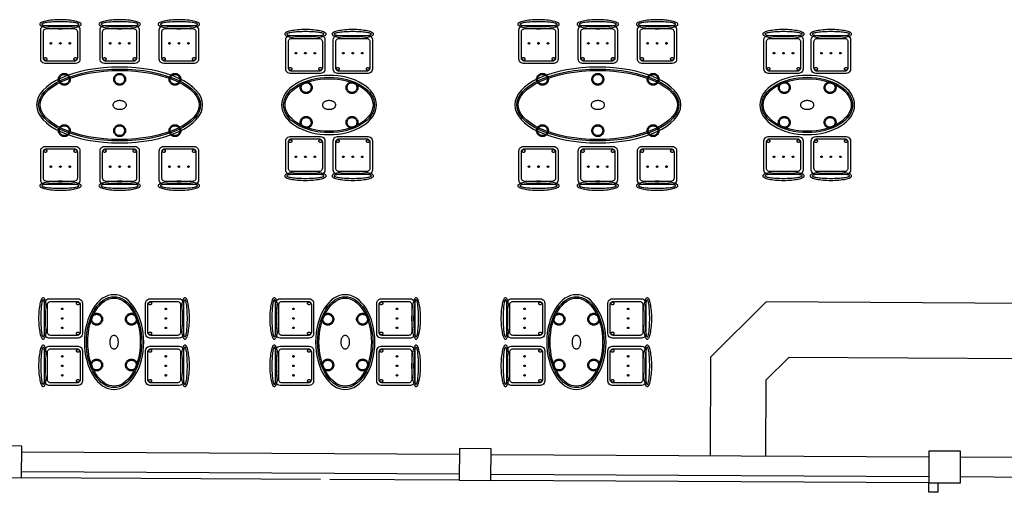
# Model space of a CAD drawing. Header units: metres. Extents: x 2232.4 to 2275.2, y 411.9 to 437.5.
# Tile 2 of 34: x 2244.6 to 2257, y 412.9 to 418.9. Entities that reach past the tile are written whole.
import ezdxf

# ---------------------------------------------------------------- set-up
doc = ezdxf.new("R2010")
doc.units = ezdxf.units.M
for name, color, linetype in [('CL', 40, 'Continuous'), ('FR', 60, 'Continuous'), ('RP_CHAIRS', 7, 'Continuous'), ('RP_TABLES', 7, 'Continuous'), ('WALL NEW', 40, 'Continuous')]:
    doc.layers.add(name, color=color, linetype=linetype)

# ---------------------------------------------------------------- blocks, each defined once
blk = doc.blocks.new('RP_CLASSIC_TABLE_4')
at = {"color": 0, "linetype": 'Continuous', "lineweight": -2}
for points in [[(0.6, 0), (0.597, 0.037), (0.588, 0.073), (0.574, 0.109), (0.554, 0.144), (0.529, 0.177), (0.499, 0.208), (0.464, 0.238), (0.424, 0.265), (0.381, 0.29), (0.333, 0.312), (0.283, 0.331), (0.23, 0.346), (0.174, 0.359), (0.117, 0.368), (0.059, 0.373), (0, 0.375), (-0.059, 0.373), (-0.117, 0.368), (-0.174, 0.359), (-0.23, 0.346), (-0.283, 0.331), (-0.333, 0.312), (-0.381, 0.29), (-0.424, 0.265), (-0.464, 0.238), (-0.499, 0.208), (-0.529, 0.177), (-0.554, 0.144), (-0.574, 0.109), (-0.588, 0.073), (-0.597, 0.037), (-0.6, 0), (-0.597, -0.037), (-0.588, -0.073), (-0.574, -0.109), (-0.554, -0.144), (-0.529, -0.177), (-0.499, -0.208), (-0.464, -0.238), (-0.424, -0.265), (-0.381, -0.29), (-0.333, -0.312), (-0.283, -0.331), (-0.23, -0.346), (-0.174, -0.359), (-0.117, -0.368), (-0.059, -0.373), (0, -0.375), (0.059, -0.373), (0.117, -0.368), (0.174, -0.359), (0.23, -0.346), (0.283, -0.331), (0.333, -0.312), (0.381, -0.29), (0.424, -0.265), (0.464, -0.238), (0.499, -0.208), (0.529, -0.177), (0.554, -0.144), (0.574, -0.109), (0.588, -0.073), (0.597, -0.037)], [(0.575, 0), (0.572, -0.033), (0.565, -0.066), (0.552, -0.098), (0.533, -0.13), (0.51, -0.161), (0.482, -0.19), (0.449, -0.218), (0.411, -0.244), (0.369, -0.268), (0.324, -0.289), (0.275, -0.307), (0.223, -0.322), (0.17, -0.334), (0.114, -0.343), (0.057, -0.348), (0, -0.35), (-0.057, -0.348), (-0.114, -0.343), (-0.17, -0.334), (-0.223, -0.322), (-0.275, -0.307), (-0.324, -0.289), (-0.369, -0.268), (-0.411, -0.244), (-0.449, -0.218), (-0.482, -0.19), (-0.51, -0.161), (-0.533, -0.13), (-0.552, -0.098), (-0.565, -0.066), (-0.572, -0.033), (-0.575, 0), (-0.572, 0.033), (-0.565, 0.066), (-0.552, 0.098), (-0.533, 0.13), (-0.51, 0.161), (-0.482, 0.19), (-0.449, 0.218), (-0.411, 0.244), (-0.369, 0.268), (-0.324, 0.289), (-0.275, 0.307), (-0.223, 0.322), (-0.17, 0.334), (-0.114, 0.343), (-0.057, 0.348), (0, 0.35), (0.057, 0.348), (0.114, 0.343), (0.17, 0.334), (0.223, 0.322), (0.275, 0.307), (0.324, 0.289), (0.369, 0.268), (0.411, 0.244), (0.449, 0.218), (0.482, 0.19), (0.51, 0.161), (0.533, 0.13), (0.552, 0.098), (0.565, 0.066), (0.572, 0.033)], [(0.557, 0), (0.555, -0.03), (0.547, -0.06), (0.535, -0.09), (0.518, -0.12), (0.496, -0.149), (0.469, -0.177), (0.438, -0.204), (0.401, -0.229), (0.361, -0.252), (0.317, -0.272), (0.269, -0.29), (0.219, -0.305), (0.166, -0.317), (0.112, -0.325), (0.056, -0.33), (0, -0.332), (-0.056, -0.33), (-0.112, -0.325), (-0.166, -0.317), (-0.219, -0.305), (-0.269, -0.29), (-0.317, -0.272), (-0.361, -0.252), (-0.401, -0.229), (-0.438, -0.204), (-0.469, -0.177), (-0.496, -0.149), (-0.518, -0.12), (-0.535, -0.09), (-0.547, -0.06), (-0.555, -0.03), (-0.557, 0), (-0.555, 0.03), (-0.547, 0.06), (-0.535, 0.09), (-0.518, 0.12), (-0.496, 0.149), (-0.469, 0.177), (-0.438, 0.204), (-0.401, 0.229), (-0.361, 0.252), (-0.317, 0.272), (-0.269, 0.29), (-0.219, 0.305), (-0.166, 0.317), (-0.112, 0.325), (-0.056, 0.33), (0, 0.332), (0.056, 0.33), (0.112, 0.325), (0.166, 0.317), (0.219, 0.305), (0.269, 0.29), (0.317, 0.272), (0.361, 0.252), (0.401, 0.229), (0.438, 0.204), (0.469, 0.177), (0.496, 0.149), (0.518, 0.12), (0.535, 0.09), (0.547, 0.06), (0.555, 0.03)], [(-0.215, 0.22), (-0.215, 0.213), (-0.216, 0.205), (-0.218, 0.198), (-0.221, 0.191), (-0.224, 0.185), (-0.228, 0.178), (-0.232, 0.172), (-0.237, 0.167), (-0.242, 0.162), (-0.248, 0.158), (-0.255, 0.154), (-0.261, 0.151), (-0.268, 0.148), (-0.275, 0.146), (-0.283, 0.145), (-0.29, 0.145), (-0.297, 0.145), (-0.305, 0.146), (-0.312, 0.148), (-0.319, 0.151), (-0.325, 0.154), (-0.332, 0.158), (-0.338, 0.162), (-0.343, 0.167), (-0.348, 0.172), (-0.352, 0.178), (-0.356, 0.185), (-0.359, 0.191), (-0.362, 0.198), (-0.364, 0.205), (-0.365, 0.213), (-0.365, 0.22), (-0.365, 0.227), (-0.364, 0.235), (-0.362, 0.242), (-0.359, 0.249), (-0.356, 0.255), (-0.352, 0.262), (-0.348, 0.268), (-0.343, 0.273), (-0.338, 0.278), (-0.332, 0.282), (-0.325, 0.286), (-0.319, 0.289), (-0.312, 0.292), (-0.305, 0.294), (-0.297, 0.295), (-0.29, 0.295), (-0.283, 0.295), (-0.275, 0.294), (-0.268, 0.292), (-0.261, 0.289), (-0.255, 0.286), (-0.248, 0.282), (-0.242, 0.278), (-0.237, 0.273), (-0.232, 0.268), (-0.228, 0.262), (-0.224, 0.255), (-0.221, 0.249), (-0.218, 0.242), (-0.216, 0.235), (-0.215, 0.227)], [(-0.228, 0.22), (-0.228, 0.214), (-0.229, 0.208), (-0.231, 0.202), (-0.233, 0.196), (-0.235, 0.191), (-0.238, 0.186), (-0.242, 0.181), (-0.246, 0.176), (-0.251, 0.172), (-0.256, 0.168), (-0.261, 0.165), (-0.266, 0.163), (-0.272, 0.161), (-0.278, 0.159), (-0.284, 0.158), (-0.29, 0.158), (-0.296, 0.158), (-0.302, 0.159), (-0.308, 0.161), (-0.314, 0.163), (-0.319, 0.165), (-0.324, 0.168), (-0.329, 0.172), (-0.334, 0.176), (-0.338, 0.181), (-0.342, 0.186), (-0.345, 0.191), (-0.347, 0.196), (-0.349, 0.202), (-0.351, 0.208), (-0.352, 0.214), (-0.352, 0.22), (-0.352, 0.226), (-0.351, 0.232), (-0.349, 0.238), (-0.347, 0.244), (-0.345, 0.249), (-0.342, 0.254), (-0.338, 0.259), (-0.334, 0.264), (-0.329, 0.268), (-0.324, 0.272), (-0.319, 0.275), (-0.314, 0.277), (-0.308, 0.279), (-0.302, 0.281), (-0.296, 0.282), (-0.29, 0.282), (-0.284, 0.282), (-0.278, 0.281), (-0.272, 0.279), (-0.266, 0.277), (-0.261, 0.275), (-0.256, 0.272), (-0.251, 0.268), (-0.246, 0.264), (-0.242, 0.259), (-0.238, 0.254), (-0.235, 0.249), (-0.233, 0.244), (-0.231, 0.238), (-0.229, 0.232), (-0.228, 0.226)], [(0.365, 0.22), (0.365, 0.213), (0.364, 0.205), (0.362, 0.198), (0.359, 0.191), (0.356, 0.185), (0.352, 0.178), (0.348, 0.172), (0.343, 0.167), (0.338, 0.162), (0.332, 0.158), (0.325, 0.154), (0.319, 0.151), (0.312, 0.148), (0.305, 0.146), (0.297, 0.145), (0.29, 0.145), (0.283, 0.145), (0.275, 0.146), (0.268, 0.148), (0.261, 0.151), (0.255, 0.154), (0.248, 0.158), (0.242, 0.162), (0.237, 0.167), (0.232, 0.172), (0.228, 0.178), (0.224, 0.185), (0.221, 0.191), (0.218, 0.198), (0.216, 0.205), (0.215, 0.213), (0.215, 0.22), (0.215, 0.227), (0.216, 0.235), (0.218, 0.242), (0.221, 0.249), (0.224, 0.255), (0.228, 0.262), (0.232, 0.268), (0.237, 0.273), (0.242, 0.278), (0.248, 0.282), (0.255, 0.286), (0.261, 0.289), (0.268, 0.292), (0.275, 0.294), (0.283, 0.295), (0.29, 0.295), (0.297, 0.295), (0.305, 0.294), (0.312, 0.292), (0.319, 0.289), (0.325, 0.286), (0.332, 0.282), (0.338, 0.278), (0.343, 0.273), (0.348, 0.268), (0.352, 0.262), (0.356, 0.255), (0.359, 0.249), (0.362, 0.242), (0.364, 0.235), (0.365, 0.227)], [(0.352, 0.22), (0.352, 0.214), (0.351, 0.208), (0.349, 0.202), (0.347, 0.196), (0.345, 0.191), (0.342, 0.186), (0.338, 0.181), (0.334, 0.176), (0.329, 0.172), (0.324, 0.168), (0.319, 0.165), (0.314, 0.163), (0.308, 0.161), (0.302, 0.159), (0.296, 0.158), (0.29, 0.158), (0.284, 0.158), (0.278, 0.159), (0.272, 0.161), (0.266, 0.163), (0.261, 0.165), (0.256, 0.168), (0.251, 0.172), (0.246, 0.176), (0.242, 0.181), (0.238, 0.186), (0.235, 0.191), (0.233, 0.196), (0.231, 0.202), (0.229, 0.208), (0.228, 0.214), (0.228, 0.22), (0.228, 0.226), (0.229, 0.232), (0.231, 0.238), (0.233, 0.244), (0.235, 0.249), (0.238, 0.254), (0.242, 0.259), (0.246, 0.264), (0.251, 0.268), (0.256, 0.272), (0.261, 0.275), (0.266, 0.277), (0.272, 0.279), (0.278, 0.281), (0.284, 0.282), (0.29, 0.282), (0.296, 0.282), (0.302, 0.281), (0.308, 0.279), (0.314, 0.277), (0.319, 0.275), (0.324, 0.272), (0.329, 0.268), (0.334, 0.264), (0.338, 0.259), (0.342, 0.254), (0.345, 0.249), (0.347, 0.244), (0.349, 0.238), (0.351, 0.232), (0.352, 0.226)], [(0.085, 0), (0.085, 0.005), (0.083, 0.011), (0.081, 0.016), (0.079, 0.021), (0.075, 0.026), (0.071, 0.031), (0.066, 0.035), (0.06, 0.039), (0.054, 0.043), (0.047, 0.046), (0.04, 0.049), (0.033, 0.051), (0.025, 0.053), (0.017, 0.054), (0.008, 0.055), (0, 0.055), (-0.008, 0.055), (-0.017, 0.054), (-0.025, 0.053), (-0.033, 0.051), (-0.04, 0.049), (-0.047, 0.046), (-0.054, 0.043), (-0.06, 0.039), (-0.066, 0.035), (-0.071, 0.031), (-0.075, 0.026), (-0.079, 0.021), (-0.081, 0.016), (-0.083, 0.011), (-0.085, 0.005), (-0.085, 0), (-0.085, -0.005), (-0.083, -0.011), (-0.081, -0.016), (-0.079, -0.021), (-0.075, -0.026), (-0.071, -0.031), (-0.066, -0.035), (-0.06, -0.039), (-0.054, -0.043), (-0.047, -0.046), (-0.04, -0.049), (-0.033, -0.051), (-0.025, -0.053), (-0.017, -0.054), (-0.008, -0.055), (0, -0.055), (0.008, -0.055), (0.017, -0.054), (0.025, -0.053), (0.033, -0.051), (0.04, -0.049), (0.047, -0.046), (0.054, -0.043), (0.06, -0.039), (0.066, -0.035), (0.071, -0.031), (0.075, -0.026), (0.079, -0.021), (0.081, -0.016), (0.083, -0.011), (0.085, -0.005)], [(-0.215, -0.22), (-0.215, -0.227), (-0.216, -0.235), (-0.218, -0.242), (-0.221, -0.249), (-0.224, -0.255), (-0.228, -0.262), (-0.232, -0.268), (-0.237, -0.273), (-0.242, -0.278), (-0.248, -0.282), (-0.255, -0.286), (-0.261, -0.289), (-0.268, -0.292), (-0.275, -0.294), (-0.283, -0.295), (-0.29, -0.295), (-0.297, -0.295), (-0.305, -0.294), (-0.312, -0.292), (-0.319, -0.289), (-0.325, -0.286), (-0.332, -0.282), (-0.338, -0.278), (-0.343, -0.273), (-0.348, -0.268), (-0.352, -0.262), (-0.356, -0.255), (-0.359, -0.249), (-0.362, -0.242), (-0.364, -0.235), (-0.365, -0.227), (-0.365, -0.22), (-0.365, -0.213), (-0.364, -0.205), (-0.362, -0.198), (-0.359, -0.191), (-0.356, -0.185), (-0.352, -0.178), (-0.348, -0.172), (-0.343, -0.167), (-0.338, -0.162), (-0.332, -0.158), (-0.325, -0.154), (-0.319, -0.151), (-0.312, -0.148), (-0.305, -0.146), (-0.297, -0.145), (-0.29, -0.145), (-0.283, -0.145), (-0.275, -0.146), (-0.268, -0.148), (-0.261, -0.151), (-0.255, -0.154), (-0.248, -0.158), (-0.242, -0.162), (-0.237, -0.167), (-0.232, -0.172), (-0.228, -0.178), (-0.224, -0.185), (-0.221, -0.191), (-0.218, -0.198), (-0.216, -0.205), (-0.215, -0.213)], [(-0.228, -0.22), (-0.228, -0.226), (-0.229, -0.232), (-0.231, -0.238), (-0.233, -0.244), (-0.235, -0.249), (-0.238, -0.254), (-0.242, -0.259), (-0.246, -0.264), (-0.251, -0.268), (-0.256, -0.272), (-0.261, -0.275), (-0.266, -0.277), (-0.272, -0.279), (-0.278, -0.281), (-0.284, -0.282), (-0.29, -0.282), (-0.296, -0.282), (-0.302, -0.281), (-0.308, -0.279), (-0.314, -0.277), (-0.319, -0.275), (-0.324, -0.272), (-0.329, -0.268), (-0.334, -0.264), (-0.338, -0.259), (-0.342, -0.254), (-0.345, -0.249), (-0.347, -0.244), (-0.349, -0.238), (-0.351, -0.232), (-0.352, -0.226), (-0.352, -0.22), (-0.352, -0.214), (-0.351, -0.208), (-0.349, -0.202), (-0.347, -0.196), (-0.345, -0.191), (-0.342, -0.186), (-0.338, -0.181), (-0.334, -0.176), (-0.329, -0.172), (-0.324, -0.168), (-0.319, -0.165), (-0.314, -0.163), (-0.308, -0.161), (-0.302, -0.159), (-0.296, -0.158), (-0.29, -0.158), (-0.284, -0.158), (-0.278, -0.159), (-0.272, -0.161), (-0.266, -0.163), (-0.261, -0.165), (-0.256, -0.168), (-0.251, -0.172), (-0.246, -0.176), (-0.242, -0.181), (-0.238, -0.186), (-0.235, -0.191), (-0.233, -0.196), (-0.231, -0.202), (-0.229, -0.208), (-0.228, -0.214)], [(0.365, -0.22), (0.365, -0.227), (0.364, -0.235), (0.362, -0.242), (0.359, -0.249), (0.356, -0.255), (0.352, -0.262), (0.348, -0.268), (0.343, -0.273), (0.338, -0.278), (0.332, -0.282), (0.325, -0.286), (0.319, -0.289), (0.312, -0.292), (0.305, -0.294), (0.297, -0.295), (0.29, -0.295), (0.283, -0.295), (0.275, -0.294), (0.268, -0.292), (0.261, -0.289), (0.255, -0.286), (0.248, -0.282), (0.242, -0.278), (0.237, -0.273), (0.232, -0.268), (0.228, -0.262), (0.224, -0.255), (0.221, -0.249), (0.218, -0.242), (0.216, -0.235), (0.215, -0.227), (0.215, -0.22), (0.215, -0.213), (0.216, -0.205), (0.218, -0.198), (0.221, -0.191), (0.224, -0.185), (0.228, -0.178), (0.232, -0.172), (0.237, -0.167), (0.242, -0.162), (0.248, -0.158), (0.255, -0.154), (0.261, -0.151), (0.268, -0.148), (0.275, -0.146), (0.283, -0.145), (0.29, -0.145), (0.297, -0.145), (0.305, -0.146), (0.312, -0.148), (0.319, -0.151), (0.325, -0.154), (0.332, -0.158), (0.338, -0.162), (0.343, -0.167), (0.348, -0.172), (0.352, -0.178), (0.356, -0.185), (0.359, -0.191), (0.362, -0.198), (0.364, -0.205), (0.365, -0.213)], [(0.352, -0.22), (0.352, -0.226), (0.351, -0.232), (0.349, -0.238), (0.347, -0.244), (0.345, -0.249), (0.342, -0.254), (0.338, -0.259), (0.334, -0.264), (0.329, -0.268), (0.324, -0.272), (0.319, -0.275), (0.314, -0.277), (0.308, -0.279), (0.302, -0.281), (0.296, -0.282), (0.29, -0.282), (0.284, -0.282), (0.278, -0.281), (0.272, -0.279), (0.266, -0.277), (0.261, -0.275), (0.256, -0.272), (0.251, -0.268), (0.246, -0.264), (0.242, -0.259), (0.238, -0.254), (0.235, -0.249), (0.233, -0.244), (0.231, -0.238), (0.229, -0.232), (0.228, -0.226), (0.228, -0.22), (0.228, -0.214), (0.229, -0.208), (0.231, -0.202), (0.233, -0.196), (0.235, -0.191), (0.238, -0.186), (0.242, -0.181), (0.246, -0.176), (0.251, -0.172), (0.256, -0.168), (0.261, -0.165), (0.266, -0.163), (0.272, -0.161), (0.278, -0.159), (0.284, -0.158), (0.29, -0.158), (0.296, -0.158), (0.302, -0.159), (0.308, -0.161), (0.314, -0.163), (0.319, -0.165), (0.324, -0.168), (0.329, -0.172), (0.334, -0.176), (0.338, -0.181), (0.342, -0.186), (0.345, -0.191), (0.347, -0.196), (0.349, -0.202), (0.351, -0.208), (0.352, -0.214)]]:
    blk.add_lwpolyline(points, close=True, dxfattribs=at)
blk = doc.blocks.new('RP_CLASSIC_CHAIR')
at = {"color": 0, "linetype": 'Continuous', "lineweight": -2}
for points in [[(0.262, 0.222), (0.261, 0.228), (0.257, 0.233), (0.251, 0.239), (0.242, 0.244), (0.231, 0.249), (0.218, 0.254), (0.203, 0.258), (0.185, 0.262), (0.166, 0.266), (0.146, 0.269), (0.124, 0.272), (0.1, 0.275), (0.076, 0.277), (0.051, 0.278), (0.026, 0.279), (0, 0.279), (-0.026, 0.279), (-0.051, 0.278), (-0.076, 0.277), (-0.1, 0.275), (-0.124, 0.272), (-0.146, 0.269), (-0.166, 0.266), (-0.185, 0.262), (-0.203, 0.258), (-0.218, 0.254), (-0.231, 0.249), (-0.242, 0.244), (-0.251, 0.239), (-0.257, 0.233), (-0.261, 0.228), (-0.262, 0.222), (-0.261, 0.216), (-0.257, 0.211), (-0.251, 0.205), (-0.242, 0.2), (-0.231, 0.195), (-0.218, 0.19), (-0.203, 0.186), (-0.185, 0.182), (-0.166, 0.178), (-0.146, 0.175), (-0.124, 0.172), (-0.1, 0.169), (-0.076, 0.167), (-0.051, 0.166), (-0.026, 0.165), (0, 0.165), (0.026, 0.165), (0.051, 0.166), (0.076, 0.167), (0.1, 0.169), (0.124, 0.172), (0.146, 0.175), (0.166, 0.178), (0.185, 0.182), (0.203, 0.186), (0.218, 0.19), (0.231, 0.195), (0.242, 0.2), (0.251, 0.205), (0.257, 0.211), (0.261, 0.216)], [(0.235, 0.222), (0.234, 0.225), (0.23, 0.228), (0.225, 0.231), (0.217, 0.234), (0.207, 0.237), (0.195, 0.239), (0.182, 0.242), (0.166, 0.244), (0.149, 0.246), (0.131, 0.248), (0.111, 0.249), (0.09, 0.251), (0.068, 0.252), (0.046, 0.252), (0.023, 0.253), (0, 0.253), (-0.023, 0.253), (-0.046, 0.252), (-0.068, 0.252), (-0.09, 0.251), (-0.111, 0.249), (-0.131, 0.248), (-0.149, 0.246), (-0.166, 0.244), (-0.182, 0.242), (-0.195, 0.239), (-0.207, 0.237), (-0.217, 0.234), (-0.225, 0.231), (-0.23, 0.228), (-0.234, 0.225), (-0.235, 0.222), (-0.234, 0.219), (-0.23, 0.216), (-0.225, 0.213), (-0.217, 0.21), (-0.207, 0.207), (-0.195, 0.205), (-0.182, 0.202), (-0.166, 0.2), (-0.149, 0.198), (-0.131, 0.196), (-0.111, 0.195), (-0.09, 0.193), (-0.068, 0.192), (-0.046, 0.192), (-0.023, 0.191), (0, 0.191), (0.023, 0.191), (0.046, 0.192), (0.068, 0.192), (0.09, 0.193), (0.111, 0.195), (0.131, 0.196), (0.149, 0.198), (0.166, 0.2), (0.182, 0.202), (0.195, 0.205), (0.207, 0.207), (0.217, 0.21), (0.225, 0.213), (0.23, 0.216), (0.234, 0.219)], [(0.193, -0.275), (-0.193, -0.275), (-0.207, -0.273), (-0.221, -0.268), (-0.232, -0.259), (-0.241, -0.248), (-0.246, -0.234), (-0.248, -0.22), (-0.248, 0.15), (-0.246, 0.164), (-0.241, 0.177), (-0.232, 0.189), (-0.221, 0.198), (-0.207, 0.203), (-0.193, 0.205), (0.193, 0.205), (0.207, 0.203), (0.221, 0.198), (0.232, 0.189), (0.241, 0.177), (0.246, 0.164), (0.248, 0.15), (0.248, -0.22), (0.246, -0.234), (0.241, -0.248), (0.232, -0.259), (0.221, -0.268), (0.207, -0.273)], [(0.175, -0.247), (-0.175, -0.247), (-0.185, -0.246), (-0.195, -0.242), (-0.203, -0.235), (-0.21, -0.227), (-0.214, -0.217), (-0.215, -0.207), (-0.215, 0.126), (-0.214, 0.136), (-0.21, 0.146), (-0.203, 0.154), (-0.195, 0.161), (-0.185, 0.165), (-0.175, 0.166), (0.175, 0.166), (0.185, 0.165), (0.195, 0.161), (0.203, 0.154), (0.21, 0.146), (0.214, 0.136), (0.215, 0.126), (0.215, -0.207), (0.214, -0.217), (0.21, -0.227), (0.203, -0.235), (0.195, -0.242), (0.185, -0.246)], [(-0.111, -0.02), (-0.111, -0.021), (-0.111, -0.022), (-0.111, -0.023), (-0.112, -0.023), (-0.112, -0.024), (-0.113, -0.025), (-0.113, -0.026), (-0.114, -0.026), (-0.114, -0.027), (-0.115, -0.027), (-0.116, -0.028), (-0.117, -0.028), (-0.117, -0.029), (-0.118, -0.029), (-0.119, -0.029), (-0.12, -0.029), (-0.121, -0.029), (-0.122, -0.029), (-0.123, -0.029), (-0.123, -0.028), (-0.124, -0.028), (-0.125, -0.027), (-0.126, -0.027), (-0.126, -0.026), (-0.127, -0.026), (-0.127, -0.025), (-0.128, -0.024), (-0.128, -0.023), (-0.129, -0.023), (-0.129, -0.022), (-0.129, -0.021), (-0.129, -0.02), (-0.129, -0.019), (-0.129, -0.018), (-0.129, -0.017), (-0.128, -0.017), (-0.128, -0.016), (-0.127, -0.015), (-0.127, -0.014), (-0.126, -0.014), (-0.126, -0.013), (-0.125, -0.013), (-0.124, -0.012), (-0.123, -0.012), (-0.123, -0.011), (-0.122, -0.011), (-0.121, -0.011), (-0.12, -0.011), (-0.119, -0.011), (-0.118, -0.011), (-0.117, -0.011), (-0.117, -0.012), (-0.116, -0.012), (-0.115, -0.013), (-0.114, -0.013), (-0.114, -0.014), (-0.113, -0.014), (-0.113, -0.015), (-0.112, -0.016), (-0.112, -0.017), (-0.111, -0.017), (-0.111, -0.018), (-0.111, -0.019)], [(0.009, -0.02), (0.009, -0.021), (0.009, -0.022), (0.009, -0.023), (0.008, -0.023), (0.008, -0.024), (0.007, -0.025), (0.007, -0.026), (0.006, -0.026), (0.006, -0.027), (0.005, -0.027), (0.004, -0.028), (0.003, -0.028), (0.003, -0.029), (0.002, -0.029), (0.001, -0.029), (0, -0.029), (-0.001, -0.029), (-0.002, -0.029), (-0.003, -0.029), (-0.003, -0.028), (-0.004, -0.028), (-0.005, -0.027), (-0.006, -0.027), (-0.006, -0.026), (-0.007, -0.026), (-0.007, -0.025), (-0.008, -0.024), (-0.008, -0.023), (-0.009, -0.023), (-0.009, -0.022), (-0.009, -0.021), (-0.009, -0.02), (-0.009, -0.019), (-0.009, -0.018), (-0.009, -0.017), (-0.008, -0.017), (-0.008, -0.016), (-0.007, -0.015), (-0.007, -0.014), (-0.006, -0.014), (-0.006, -0.013), (-0.005, -0.013), (-0.004, -0.012), (-0.003, -0.012), (-0.003, -0.011), (-0.002, -0.011), (-0.001, -0.011), (0, -0.011), (0.001, -0.011), (0.002, -0.011), (0.003, -0.011), (0.003, -0.012), (0.004, -0.012), (0.005, -0.013), (0.006, -0.013), (0.006, -0.014), (0.007, -0.014), (0.007, -0.015), (0.008, -0.016), (0.008, -0.017), (0.009, -0.017), (0.009, -0.018), (0.009, -0.019)], [(0.129, -0.02), (0.129, -0.021), (0.129, -0.022), (0.129, -0.023), (0.128, -0.023), (0.128, -0.024), (0.127, -0.025), (0.127, -0.026), (0.126, -0.026), (0.126, -0.027), (0.125, -0.027), (0.124, -0.028), (0.123, -0.028), (0.123, -0.029), (0.122, -0.029), (0.121, -0.029), (0.12, -0.029), (0.119, -0.029), (0.118, -0.029), (0.117, -0.029), (0.117, -0.028), (0.116, -0.028), (0.115, -0.027), (0.114, -0.027), (0.114, -0.026), (0.113, -0.026), (0.113, -0.025), (0.112, -0.024), (0.112, -0.023), (0.111, -0.023), (0.111, -0.022), (0.111, -0.021), (0.111, -0.02), (0.111, -0.019), (0.111, -0.018), (0.111, -0.017), (0.112, -0.017), (0.112, -0.016), (0.113, -0.015), (0.113, -0.014), (0.114, -0.014), (0.114, -0.013), (0.115, -0.013), (0.116, -0.012), (0.117, -0.012), (0.117, -0.011), (0.118, -0.011), (0.119, -0.011), (0.12, -0.011), (0.121, -0.011), (0.122, -0.011), (0.123, -0.011), (0.123, -0.012), (0.124, -0.012), (0.125, -0.013), (0.126, -0.013), (0.126, -0.014), (0.127, -0.014), (0.127, -0.015), (0.128, -0.016), (0.128, -0.017), (0.129, -0.017), (0.129, -0.018), (0.129, -0.019)], [(-0.172, -0.218), (-0.172, -0.22), (-0.172, -0.222), (-0.173, -0.223), (-0.173, -0.225), (-0.174, -0.226), (-0.175, -0.228), (-0.176, -0.229), (-0.177, -0.231), (-0.179, -0.232), (-0.18, -0.233), (-0.182, -0.234), (-0.183, -0.235), (-0.185, -0.235), (-0.186, -0.236), (-0.188, -0.236), (-0.19, -0.236), (-0.192, -0.236), (-0.194, -0.236), (-0.195, -0.235), (-0.197, -0.235), (-0.198, -0.234), (-0.2, -0.233), (-0.201, -0.232), (-0.203, -0.231), (-0.204, -0.229), (-0.205, -0.228), (-0.206, -0.226), (-0.207, -0.225), (-0.207, -0.223), (-0.208, -0.222), (-0.208, -0.22), (-0.208, -0.218), (-0.208, -0.216), (-0.208, -0.214), (-0.207, -0.213), (-0.207, -0.211), (-0.206, -0.21), (-0.205, -0.208), (-0.204, -0.207), (-0.203, -0.205), (-0.201, -0.204), (-0.2, -0.203), (-0.198, -0.202), (-0.197, -0.201), (-0.195, -0.201), (-0.194, -0.2), (-0.192, -0.2), (-0.19, -0.2), (-0.188, -0.2), (-0.186, -0.2), (-0.185, -0.201), (-0.183, -0.201), (-0.182, -0.202), (-0.18, -0.203), (-0.179, -0.204), (-0.177, -0.205), (-0.176, -0.207), (-0.175, -0.208), (-0.174, -0.21), (-0.173, -0.211), (-0.173, -0.213), (-0.172, -0.214), (-0.172, -0.216)], [(0.208, -0.218), (0.208, -0.22), (0.208, -0.222), (0.207, -0.223), (0.207, -0.225), (0.206, -0.226), (0.205, -0.228), (0.204, -0.229), (0.203, -0.231), (0.201, -0.232), (0.2, -0.233), (0.198, -0.234), (0.197, -0.235), (0.195, -0.235), (0.194, -0.236), (0.192, -0.236), (0.19, -0.236), (0.188, -0.236), (0.186, -0.236), (0.185, -0.235), (0.183, -0.235), (0.182, -0.234), (0.18, -0.233), (0.179, -0.232), (0.177, -0.231), (0.176, -0.229), (0.175, -0.228), (0.174, -0.226), (0.173, -0.225), (0.173, -0.223), (0.172, -0.222), (0.172, -0.22), (0.172, -0.218), (0.172, -0.216), (0.172, -0.214), (0.173, -0.213), (0.173, -0.211), (0.174, -0.21), (0.175, -0.208), (0.176, -0.207), (0.177, -0.205), (0.179, -0.204), (0.18, -0.203), (0.182, -0.202), (0.183, -0.201), (0.185, -0.201), (0.186, -0.2), (0.188, -0.2), (0.19, -0.2), (0.192, -0.2), (0.194, -0.2), (0.195, -0.201), (0.197, -0.201), (0.198, -0.202), (0.2, -0.203), (0.201, -0.204), (0.203, -0.205), (0.204, -0.207), (0.205, -0.208), (0.206, -0.21), (0.207, -0.211), (0.207, -0.213), (0.208, -0.214), (0.208, -0.216)]]:
    blk.add_lwpolyline(points, close=True, dxfattribs=at)
blk = doc.blocks.new('RP_CLASSIC_TABLE_6')
at = {"color": 0, "linetype": 'Continuous', "lineweight": -2}
for points in [[(1.05, 0), (1.045, 0.047), (1.03, 0.094), (1.005, 0.139), (0.97, 0.184), (0.926, 0.226), (0.873, 0.267), (0.812, 0.305), (0.742, 0.339), (0.666, 0.371), (0.583, 0.399), (0.495, 0.423), (0.402, 0.443), (0.305, 0.459), (0.205, 0.471), (0.103, 0.478), (0, 0.48), (-0.103, 0.478), (-0.205, 0.471), (-0.305, 0.459), (-0.402, 0.443), (-0.495, 0.423), (-0.583, 0.399), (-0.666, 0.371), (-0.742, 0.339), (-0.812, 0.305), (-0.873, 0.267), (-0.926, 0.226), (-0.97, 0.184), (-1.005, 0.139), (-1.03, 0.094), (-1.045, 0.047), (-1.05, 0), (-1.045, -0.047), (-1.03, -0.094), (-1.005, -0.139), (-0.97, -0.184), (-0.926, -0.226), (-0.873, -0.267), (-0.812, -0.305), (-0.742, -0.339), (-0.666, -0.371), (-0.583, -0.399), (-0.495, -0.423), (-0.402, -0.443), (-0.305, -0.459), (-0.205, -0.471), (-0.103, -0.478), (0, -0.48), (0.103, -0.478), (0.205, -0.471), (0.305, -0.459), (0.402, -0.443), (0.495, -0.423), (0.583, -0.399), (0.666, -0.371), (0.742, -0.339), (0.812, -0.305), (0.873, -0.267), (0.926, -0.226), (0.97, -0.184), (1.005, -0.139), (1.03, -0.094), (1.045, -0.047)], [(1.025, 0), (1.02, -0.042), (1.007, -0.084), (0.984, -0.126), (0.951, -0.167), (0.91, -0.207), (0.859, -0.246), (0.799, -0.283), (0.732, -0.317), (0.657, -0.348), (0.576, -0.375), (0.489, -0.399), (0.397, -0.419), (0.301, -0.435), (0.203, -0.446), (0.102, -0.453), (0, -0.455), (-0.102, -0.453), (-0.203, -0.446), (-0.301, -0.435), (-0.397, -0.419), (-0.489, -0.399), (-0.576, -0.375), (-0.657, -0.348), (-0.732, -0.317), (-0.799, -0.283), (-0.859, -0.246), (-0.91, -0.207), (-0.951, -0.167), (-0.984, -0.126), (-1.007, -0.084), (-1.02, -0.042), (-1.025, 0), (-1.02, 0.042), (-1.007, 0.084), (-0.984, 0.126), (-0.951, 0.167), (-0.91, 0.207), (-0.859, 0.246), (-0.799, 0.283), (-0.732, 0.317), (-0.657, 0.348), (-0.576, 0.375), (-0.489, 0.399), (-0.397, 0.419), (-0.301, 0.435), (-0.203, 0.446), (-0.102, 0.453), (0, 0.455), (0.102, 0.453), (0.203, 0.446), (0.301, 0.435), (0.397, 0.419), (0.489, 0.399), (0.576, 0.375), (0.657, 0.348), (0.732, 0.317), (0.799, 0.283), (0.859, 0.246), (0.91, 0.207), (0.951, 0.167), (0.984, 0.126), (1.007, 0.084), (1.02, 0.042)], [(1.007, 0), (1.003, -0.038), (0.99, -0.077), (0.969, -0.116), (0.938, -0.155), (0.898, -0.194), (0.849, -0.231), (0.791, -0.267), (0.725, -0.3), (0.651, -0.331), (0.571, -0.358), (0.485, -0.382), (0.394, -0.401), (0.299, -0.417), (0.201, -0.428), (0.101, -0.435), (0, -0.437), (-0.101, -0.435), (-0.201, -0.428), (-0.299, -0.417), (-0.394, -0.401), (-0.485, -0.382), (-0.571, -0.358), (-0.651, -0.331), (-0.725, -0.3), (-0.791, -0.267), (-0.849, -0.231), (-0.898, -0.194), (-0.938, -0.155), (-0.969, -0.116), (-0.99, -0.077), (-1.003, -0.038), (-1.007, 0), (-1.003, 0.038), (-0.99, 0.077), (-0.969, 0.116), (-0.938, 0.155), (-0.898, 0.194), (-0.849, 0.231), (-0.791, 0.267), (-0.725, 0.3), (-0.651, 0.331), (-0.571, 0.358), (-0.485, 0.382), (-0.394, 0.401), (-0.299, 0.417), (-0.201, 0.428), (-0.101, 0.435), (0, 0.437), (0.101, 0.435), (0.201, 0.428), (0.299, 0.417), (0.394, 0.401), (0.485, 0.382), (0.571, 0.358), (0.651, 0.331), (0.725, 0.3), (0.791, 0.267), (0.849, 0.231), (0.898, 0.194), (0.938, 0.155), (0.969, 0.116), (0.99, 0.077), (1.003, 0.038)], [(-0.625, 0.325), (-0.625, 0.318), (-0.626, 0.31), (-0.628, 0.303), (-0.631, 0.296), (-0.634, 0.29), (-0.638, 0.283), (-0.642, 0.277), (-0.647, 0.272), (-0.652, 0.267), (-0.658, 0.263), (-0.665, 0.259), (-0.671, 0.256), (-0.678, 0.253), (-0.685, 0.251), (-0.693, 0.25), (-0.7, 0.25), (-0.707, 0.25), (-0.715, 0.251), (-0.722, 0.253), (-0.729, 0.256), (-0.735, 0.259), (-0.742, 0.263), (-0.748, 0.267), (-0.753, 0.272), (-0.758, 0.277), (-0.762, 0.283), (-0.766, 0.29), (-0.769, 0.296), (-0.772, 0.303), (-0.774, 0.31), (-0.775, 0.318), (-0.775, 0.325), (-0.775, 0.332), (-0.774, 0.34), (-0.772, 0.347), (-0.769, 0.354), (-0.766, 0.36), (-0.762, 0.367), (-0.758, 0.373), (-0.753, 0.378), (-0.748, 0.383), (-0.742, 0.387), (-0.735, 0.391), (-0.729, 0.394), (-0.722, 0.397), (-0.715, 0.399), (-0.707, 0.4), (-0.7, 0.4), (-0.693, 0.4), (-0.685, 0.399), (-0.678, 0.397), (-0.671, 0.394), (-0.665, 0.391), (-0.658, 0.387), (-0.652, 0.383), (-0.647, 0.378), (-0.642, 0.373), (-0.638, 0.367), (-0.634, 0.36), (-0.631, 0.354), (-0.628, 0.347), (-0.626, 0.34), (-0.625, 0.332)], [(-0.638, 0.325), (-0.638, 0.319), (-0.639, 0.313), (-0.641, 0.307), (-0.643, 0.301), (-0.645, 0.296), (-0.648, 0.291), (-0.652, 0.286), (-0.656, 0.281), (-0.661, 0.277), (-0.666, 0.273), (-0.671, 0.27), (-0.676, 0.268), (-0.682, 0.266), (-0.688, 0.264), (-0.694, 0.263), (-0.7, 0.263), (-0.706, 0.263), (-0.712, 0.264), (-0.718, 0.266), (-0.724, 0.268), (-0.729, 0.27), (-0.734, 0.273), (-0.739, 0.277), (-0.744, 0.281), (-0.748, 0.286), (-0.752, 0.291), (-0.755, 0.296), (-0.757, 0.301), (-0.759, 0.307), (-0.761, 0.313), (-0.762, 0.319), (-0.762, 0.325), (-0.762, 0.331), (-0.761, 0.337), (-0.759, 0.343), (-0.757, 0.349), (-0.755, 0.354), (-0.752, 0.359), (-0.748, 0.364), (-0.744, 0.369), (-0.739, 0.373), (-0.734, 0.377), (-0.729, 0.38), (-0.724, 0.382), (-0.718, 0.384), (-0.712, 0.386), (-0.706, 0.387), (-0.7, 0.387), (-0.694, 0.387), (-0.688, 0.386), (-0.682, 0.384), (-0.676, 0.382), (-0.671, 0.38), (-0.666, 0.377), (-0.661, 0.373), (-0.656, 0.369), (-0.652, 0.364), (-0.648, 0.359), (-0.645, 0.354), (-0.643, 0.349), (-0.641, 0.343), (-0.639, 0.337), (-0.638, 0.331)], [(0.075, 0.325), (0.075, 0.318), (0.074, 0.31), (0.072, 0.303), (0.069, 0.296), (0.066, 0.29), (0.062, 0.283), (0.058, 0.277), (0.053, 0.272), (0.048, 0.267), (0.042, 0.263), (0.035, 0.259), (0.029, 0.256), (0.022, 0.253), (0.015, 0.251), (0.007, 0.25), (0, 0.25), (-0.007, 0.25), (-0.015, 0.251), (-0.022, 0.253), (-0.029, 0.256), (-0.035, 0.259), (-0.042, 0.263), (-0.048, 0.267), (-0.053, 0.272), (-0.058, 0.277), (-0.062, 0.283), (-0.066, 0.29), (-0.069, 0.296), (-0.072, 0.303), (-0.074, 0.31), (-0.075, 0.318), (-0.075, 0.325), (-0.075, 0.332), (-0.074, 0.34), (-0.072, 0.347), (-0.069, 0.354), (-0.066, 0.36), (-0.062, 0.367), (-0.058, 0.373), (-0.053, 0.378), (-0.048, 0.383), (-0.042, 0.387), (-0.035, 0.391), (-0.029, 0.394), (-0.022, 0.397), (-0.015, 0.399), (-0.007, 0.4), (0, 0.4), (0.007, 0.4), (0.015, 0.399), (0.022, 0.397), (0.029, 0.394), (0.035, 0.391), (0.042, 0.387), (0.048, 0.383), (0.053, 0.378), (0.058, 0.373), (0.062, 0.367), (0.066, 0.36), (0.069, 0.354), (0.072, 0.347), (0.074, 0.34), (0.075, 0.332)], [(0.062, 0.325), (0.062, 0.319), (0.061, 0.313), (0.059, 0.307), (0.057, 0.301), (0.055, 0.296), (0.052, 0.291), (0.048, 0.286), (0.044, 0.281), (0.039, 0.277), (0.034, 0.273), (0.029, 0.27), (0.024, 0.268), (0.018, 0.266), (0.012, 0.264), (0.006, 0.263), (0, 0.263), (-0.006, 0.263), (-0.012, 0.264), (-0.018, 0.266), (-0.024, 0.268), (-0.029, 0.27), (-0.034, 0.273), (-0.039, 0.277), (-0.044, 0.281), (-0.048, 0.286), (-0.052, 0.291), (-0.055, 0.296), (-0.057, 0.301), (-0.059, 0.307), (-0.061, 0.313), (-0.062, 0.319), (-0.062, 0.325), (-0.062, 0.331), (-0.061, 0.337), (-0.059, 0.343), (-0.057, 0.349), (-0.055, 0.354), (-0.052, 0.359), (-0.048, 0.364), (-0.044, 0.369), (-0.039, 0.373), (-0.034, 0.377), (-0.029, 0.38), (-0.024, 0.382), (-0.018, 0.384), (-0.012, 0.386), (-0.006, 0.387), (0, 0.387), (0.006, 0.387), (0.012, 0.386), (0.018, 0.384), (0.024, 0.382), (0.029, 0.38), (0.034, 0.377), (0.039, 0.373), (0.044, 0.369), (0.048, 0.364), (0.052, 0.359), (0.055, 0.354), (0.057, 0.349), (0.059, 0.343), (0.061, 0.337), (0.062, 0.331)], [(0.775, 0.325), (0.775, 0.318), (0.774, 0.31), (0.772, 0.303), (0.769, 0.296), (0.766, 0.29), (0.762, 0.283), (0.758, 0.277), (0.753, 0.272), (0.748, 0.267), (0.742, 0.263), (0.735, 0.259), (0.729, 0.256), (0.722, 0.253), (0.715, 0.251), (0.707, 0.25), (0.7, 0.25), (0.693, 0.25), (0.685, 0.251), (0.678, 0.253), (0.671, 0.256), (0.665, 0.259), (0.658, 0.263), (0.652, 0.267), (0.647, 0.272), (0.642, 0.277), (0.638, 0.283), (0.634, 0.29), (0.631, 0.296), (0.628, 0.303), (0.626, 0.31), (0.625, 0.318), (0.625, 0.325), (0.625, 0.332), (0.626, 0.34), (0.628, 0.347), (0.631, 0.354), (0.634, 0.36), (0.638, 0.367), (0.642, 0.373), (0.647, 0.378), (0.652, 0.383), (0.658, 0.387), (0.665, 0.391), (0.671, 0.394), (0.678, 0.397), (0.685, 0.399), (0.693, 0.4), (0.7, 0.4), (0.707, 0.4), (0.715, 0.399), (0.722, 0.397), (0.729, 0.394), (0.735, 0.391), (0.742, 0.387), (0.748, 0.383), (0.753, 0.378), (0.758, 0.373), (0.762, 0.367), (0.766, 0.36), (0.769, 0.354), (0.772, 0.347), (0.774, 0.34), (0.775, 0.332)], [(0.762, 0.325), (0.762, 0.319), (0.761, 0.313), (0.759, 0.307), (0.757, 0.301), (0.755, 0.296), (0.752, 0.291), (0.748, 0.286), (0.744, 0.281), (0.739, 0.277), (0.734, 0.273), (0.729, 0.27), (0.724, 0.268), (0.718, 0.266), (0.712, 0.264), (0.706, 0.263), (0.7, 0.263), (0.694, 0.263), (0.688, 0.264), (0.682, 0.266), (0.676, 0.268), (0.671, 0.27), (0.666, 0.273), (0.661, 0.277), (0.656, 0.281), (0.652, 0.286), (0.648, 0.291), (0.645, 0.296), (0.643, 0.301), (0.641, 0.307), (0.639, 0.313), (0.638, 0.319), (0.638, 0.325), (0.638, 0.331), (0.639, 0.337), (0.641, 0.343), (0.643, 0.349), (0.645, 0.354), (0.648, 0.359), (0.652, 0.364), (0.656, 0.369), (0.661, 0.373), (0.666, 0.377), (0.671, 0.38), (0.676, 0.382), (0.682, 0.384), (0.688, 0.386), (0.694, 0.387), (0.7, 0.387), (0.706, 0.387), (0.712, 0.386), (0.718, 0.384), (0.724, 0.382), (0.729, 0.38), (0.734, 0.377), (0.739, 0.373), (0.744, 0.369), (0.748, 0.364), (0.752, 0.359), (0.755, 0.354), (0.757, 0.349), (0.759, 0.343), (0.761, 0.337), (0.762, 0.331)], [(0.085, 0), (0.085, 0.005), (0.083, 0.011), (0.081, 0.016), (0.079, 0.021), (0.075, 0.026), (0.071, 0.031), (0.066, 0.035), (0.06, 0.039), (0.054, 0.043), (0.047, 0.046), (0.04, 0.049), (0.033, 0.051), (0.025, 0.053), (0.017, 0.054), (0.008, 0.055), (0, 0.055), (-0.008, 0.055), (-0.017, 0.054), (-0.025, 0.053), (-0.033, 0.051), (-0.04, 0.049), (-0.047, 0.046), (-0.054, 0.043), (-0.06, 0.039), (-0.066, 0.035), (-0.071, 0.031), (-0.075, 0.026), (-0.079, 0.021), (-0.081, 0.016), (-0.083, 0.011), (-0.085, 0.005), (-0.085, 0), (-0.085, -0.005), (-0.083, -0.011), (-0.081, -0.016), (-0.079, -0.021), (-0.075, -0.026), (-0.071, -0.031), (-0.066, -0.035), (-0.06, -0.039), (-0.054, -0.043), (-0.047, -0.046), (-0.04, -0.049), (-0.033, -0.051), (-0.025, -0.053), (-0.017, -0.054), (-0.008, -0.055), (0, -0.055), (0.008, -0.055), (0.017, -0.054), (0.025, -0.053), (0.033, -0.051), (0.04, -0.049), (0.047, -0.046), (0.054, -0.043), (0.06, -0.039), (0.066, -0.035), (0.071, -0.031), (0.075, -0.026), (0.079, -0.021), (0.081, -0.016), (0.083, -0.011), (0.085, -0.005)], [(-0.625, -0.325), (-0.625, -0.332), (-0.626, -0.34), (-0.628, -0.347), (-0.631, -0.354), (-0.634, -0.36), (-0.638, -0.367), (-0.642, -0.373), (-0.647, -0.378), (-0.652, -0.383), (-0.658, -0.387), (-0.665, -0.391), (-0.671, -0.394), (-0.678, -0.397), (-0.685, -0.399), (-0.693, -0.4), (-0.7, -0.4), (-0.707, -0.4), (-0.715, -0.399), (-0.722, -0.397), (-0.729, -0.394), (-0.735, -0.391), (-0.742, -0.387), (-0.748, -0.383), (-0.753, -0.378), (-0.758, -0.373), (-0.762, -0.367), (-0.766, -0.36), (-0.769, -0.354), (-0.772, -0.347), (-0.774, -0.34), (-0.775, -0.332), (-0.775, -0.325), (-0.775, -0.318), (-0.774, -0.31), (-0.772, -0.303), (-0.769, -0.296), (-0.766, -0.29), (-0.762, -0.283), (-0.758, -0.277), (-0.753, -0.272), (-0.748, -0.267), (-0.742, -0.263), (-0.735, -0.259), (-0.729, -0.256), (-0.722, -0.253), (-0.715, -0.251), (-0.707, -0.25), (-0.7, -0.25), (-0.693, -0.25), (-0.685, -0.251), (-0.678, -0.253), (-0.671, -0.256), (-0.665, -0.259), (-0.658, -0.263), (-0.652, -0.267), (-0.647, -0.272), (-0.642, -0.277), (-0.638, -0.283), (-0.634, -0.29), (-0.631, -0.296), (-0.628, -0.303), (-0.626, -0.31), (-0.625, -0.318)], [(-0.638, -0.325), (-0.638, -0.331), (-0.639, -0.337), (-0.641, -0.343), (-0.643, -0.349), (-0.645, -0.354), (-0.648, -0.359), (-0.652, -0.364), (-0.656, -0.369), (-0.661, -0.373), (-0.666, -0.377), (-0.671, -0.38), (-0.676, -0.382), (-0.682, -0.384), (-0.688, -0.386), (-0.694, -0.387), (-0.7, -0.387), (-0.706, -0.387), (-0.712, -0.386), (-0.718, -0.384), (-0.724, -0.382), (-0.729, -0.38), (-0.734, -0.377), (-0.739, -0.373), (-0.744, -0.369), (-0.748, -0.364), (-0.752, -0.359), (-0.755, -0.354), (-0.757, -0.349), (-0.759, -0.343), (-0.761, -0.337), (-0.762, -0.331), (-0.762, -0.325), (-0.762, -0.319), (-0.761, -0.313), (-0.759, -0.307), (-0.757, -0.301), (-0.755, -0.296), (-0.752, -0.291), (-0.748, -0.286), (-0.744, -0.281), (-0.739, -0.277), (-0.734, -0.273), (-0.729, -0.27), (-0.724, -0.268), (-0.718, -0.266), (-0.712, -0.264), (-0.706, -0.263), (-0.7, -0.263), (-0.694, -0.263), (-0.688, -0.264), (-0.682, -0.266), (-0.676, -0.268), (-0.671, -0.27), (-0.666, -0.273), (-0.661, -0.277), (-0.656, -0.281), (-0.652, -0.286), (-0.648, -0.291), (-0.645, -0.296), (-0.643, -0.301), (-0.641, -0.307), (-0.639, -0.313), (-0.638, -0.319)], [(0.075, -0.325), (0.075, -0.332), (0.074, -0.34), (0.072, -0.347), (0.069, -0.354), (0.066, -0.36), (0.062, -0.367), (0.058, -0.373), (0.053, -0.378), (0.048, -0.383), (0.042, -0.387), (0.035, -0.391), (0.029, -0.394), (0.022, -0.397), (0.015, -0.399), (0.007, -0.4), (0, -0.4), (-0.007, -0.4), (-0.015, -0.399), (-0.022, -0.397), (-0.029, -0.394), (-0.035, -0.391), (-0.042, -0.387), (-0.048, -0.383), (-0.053, -0.378), (-0.058, -0.373), (-0.062, -0.367), (-0.066, -0.36), (-0.069, -0.354), (-0.072, -0.347), (-0.074, -0.34), (-0.075, -0.332), (-0.075, -0.325), (-0.075, -0.318), (-0.074, -0.31), (-0.072, -0.303), (-0.069, -0.296), (-0.066, -0.29), (-0.062, -0.283), (-0.058, -0.277), (-0.053, -0.272), (-0.048, -0.267), (-0.042, -0.263), (-0.035, -0.259), (-0.029, -0.256), (-0.022, -0.253), (-0.015, -0.251), (-0.007, -0.25), (0, -0.25), (0.007, -0.25), (0.015, -0.251), (0.022, -0.253), (0.029, -0.256), (0.035, -0.259), (0.042, -0.263), (0.048, -0.267), (0.053, -0.272), (0.058, -0.277), (0.062, -0.283), (0.066, -0.29), (0.069, -0.296), (0.072, -0.303), (0.074, -0.31), (0.075, -0.318)], [(0.062, -0.325), (0.062, -0.331), (0.061, -0.337), (0.059, -0.343), (0.057, -0.349), (0.055, -0.354), (0.052, -0.359), (0.048, -0.364), (0.044, -0.369), (0.039, -0.373), (0.034, -0.377), (0.029, -0.38), (0.024, -0.382), (0.018, -0.384), (0.012, -0.386), (0.006, -0.387), (0, -0.387), (-0.006, -0.387), (-0.012, -0.386), (-0.018, -0.384), (-0.024, -0.382), (-0.029, -0.38), (-0.034, -0.377), (-0.039, -0.373), (-0.044, -0.369), (-0.048, -0.364), (-0.052, -0.359), (-0.055, -0.354), (-0.057, -0.349), (-0.059, -0.343), (-0.061, -0.337), (-0.062, -0.331), (-0.062, -0.325), (-0.062, -0.319), (-0.061, -0.313), (-0.059, -0.307), (-0.057, -0.301), (-0.055, -0.296), (-0.052, -0.291), (-0.048, -0.286), (-0.044, -0.281), (-0.039, -0.277), (-0.034, -0.273), (-0.029, -0.27), (-0.024, -0.268), (-0.018, -0.266), (-0.012, -0.264), (-0.006, -0.263), (0, -0.263), (0.006, -0.263), (0.012, -0.264), (0.018, -0.266), (0.024, -0.268), (0.029, -0.27), (0.034, -0.273), (0.039, -0.277), (0.044, -0.281), (0.048, -0.286), (0.052, -0.291), (0.055, -0.296), (0.057, -0.301), (0.059, -0.307), (0.061, -0.313), (0.062, -0.319)], [(0.775, -0.325), (0.775, -0.332), (0.774, -0.34), (0.772, -0.347), (0.769, -0.354), (0.766, -0.36), (0.762, -0.367), (0.758, -0.373), (0.753, -0.378), (0.748, -0.383), (0.742, -0.387), (0.735, -0.391), (0.729, -0.394), (0.722, -0.397), (0.715, -0.399), (0.707, -0.4), (0.7, -0.4), (0.693, -0.4), (0.685, -0.399), (0.678, -0.397), (0.671, -0.394), (0.665, -0.391), (0.658, -0.387), (0.652, -0.383), (0.647, -0.378), (0.642, -0.373), (0.638, -0.367), (0.634, -0.36), (0.631, -0.354), (0.628, -0.347), (0.626, -0.34), (0.625, -0.332), (0.625, -0.325), (0.625, -0.318), (0.626, -0.31), (0.628, -0.303), (0.631, -0.296), (0.634, -0.29), (0.638, -0.283), (0.642, -0.277), (0.647, -0.272), (0.652, -0.267), (0.658, -0.263), (0.665, -0.259), (0.671, -0.256), (0.678, -0.253), (0.685, -0.251), (0.693, -0.25), (0.7, -0.25), (0.707, -0.25), (0.715, -0.251), (0.722, -0.253), (0.729, -0.256), (0.735, -0.259), (0.742, -0.263), (0.748, -0.267), (0.753, -0.272), (0.758, -0.277), (0.762, -0.283), (0.766, -0.29), (0.769, -0.296), (0.772, -0.303), (0.774, -0.31), (0.775, -0.318)], [(0.762, -0.325), (0.762, -0.331), (0.761, -0.337), (0.759, -0.343), (0.757, -0.349), (0.755, -0.354), (0.752, -0.359), (0.748, -0.364), (0.744, -0.369), (0.739, -0.373), (0.734, -0.377), (0.729, -0.38), (0.724, -0.382), (0.718, -0.384), (0.712, -0.386), (0.706, -0.387), (0.7, -0.387), (0.694, -0.387), (0.688, -0.386), (0.682, -0.384), (0.676, -0.382), (0.671, -0.38), (0.666, -0.377), (0.661, -0.373), (0.656, -0.369), (0.652, -0.364), (0.648, -0.359), (0.645, -0.354), (0.643, -0.349), (0.641, -0.343), (0.639, -0.337), (0.638, -0.331), (0.638, -0.325), (0.638, -0.319), (0.639, -0.313), (0.641, -0.307), (0.643, -0.301), (0.645, -0.296), (0.648, -0.291), (0.652, -0.286), (0.656, -0.281), (0.661, -0.277), (0.666, -0.273), (0.671, -0.27), (0.676, -0.268), (0.682, -0.266), (0.688, -0.264), (0.694, -0.263), (0.7, -0.263), (0.706, -0.263), (0.712, -0.264), (0.718, -0.266), (0.724, -0.268), (0.729, -0.27), (0.734, -0.273), (0.739, -0.277), (0.744, -0.281), (0.748, -0.286), (0.752, -0.291), (0.755, -0.296), (0.757, -0.301), (0.759, -0.307), (0.761, -0.313), (0.762, -0.319)]]:
    blk.add_lwpolyline(points, close=True, dxfattribs=at)

msp = doc.modelspace()

# ---------------------------------------------------------------- linework, layer by layer
at = {"layer": 'CL'}
for points in [[(2244.584, 413.084), (2244.586, 413.484), (2244.186, 413.486), (2244.184, 413.086)], [(2250.523, 413.051), (2250.525, 413.451), (2250.125, 413.453), (2250.123, 413.053)], [(2256.463, 413.019), (2256.465, 413.419), (2256.065, 413.421), (2256.063, 413.021)]]:
    msp.add_lwpolyline(points, close=True, dxfattribs=at)
at = {"layer": 'FR'}
for p, q in [((2253.302, 414.611), (2254.005, 415.308)), ((2267.654, 415.233), (2254.005, 415.308)), ((2253.302, 414.611), (2253.295, 413.361)), ((2254, 414.318), (2254.292, 414.606)), ((2267.361, 414.535), (2254.292, 414.606)), ((2254, 414.318), (2253.995, 413.358))]:
    msp.add_line(p, q, dxfattribs=at)
at = {"layer": 'WALL NEW'}
for p, q in [((2250.125, 413.379), (2244.585, 413.409)), ((2256.065, 413.346), (2250.525, 413.376)), ((2258.109, 413.335), (2256.465, 413.344)), ((2250.124, 413.129), (2244.584, 413.159)), ((2256.063, 413.096), (2250.524, 413.126)), ((2248.366, 413.063), (2244.584, 413.084)), ((2250.123, 413.053), (2248.486, 413.062)), ((2256.063, 413.021), (2250.523, 413.051)), ((2256.062, 412.901), (2256.063, 413.021)), ((2256.182, 412.9), (2256.183, 413.02)), ((2258.108, 413.085), (2256.463, 413.094)), ((2256.182, 412.9), (2256.062, 412.901))]:
    msp.add_line(p, q, dxfattribs=at)

# ---------------------------------------------------------------- block references
at = {"layer": 'RP_CHAIRS'}
for p in [(2245.075, 418.6), (2245.825, 418.6), (2246.575, 418.6), (2251.125, 418.6), (2251.875, 418.6), (2252.625, 418.6), (2248.175, 418.475), (2248.775, 418.475), (2254.225, 418.475), (2254.825, 418.475)]:
    msp.add_blockref('RP_CLASSIC_CHAIR', p, dxfattribs=at)
for p, rotation in [((2248.175, 417.125), 180), ((2248.775, 417.125), 180), ((2254.225, 417.125), 180), ((2254.825, 417.125), 180), ((2245.075, 417), 180), ((2245.825, 417), 180), ((2246.575, 417), 180), ((2251.125, 417), 180), ((2251.875, 417), 180), ((2252.625, 417), 180), ((2245.079, 415.1), 90), ((2246.429, 415.1), 270), ((2248.004, 415.1), 90), ((2249.354, 415.1), 270), ((2250.929, 415.1), 90), ((2252.279, 415.1), 270), ((2245.079, 414.5), 90), ((2246.429, 414.5), 270), ((2248.004, 414.5), 90), ((2249.354, 414.5), 270), ((2250.929, 414.5), 90), ((2252.279, 414.5), 270)]:
    msp.add_blockref('RP_CLASSIC_CHAIR', p, dxfattribs=dict(at, rotation=rotation))
at = {"layer": 'RP_TABLES'}
for name, p in [('RP_CLASSIC_TABLE_6', (2245.825, 417.8)), ('RP_CLASSIC_TABLE_6', (2251.875, 417.8)), ('RP_CLASSIC_TABLE_4', (2248.475, 417.8)), ('RP_CLASSIC_TABLE_4', (2254.525, 417.8))]:
    msp.add_blockref(name, p, dxfattribs=at)
at = {"layer": 'RP_TABLES', "rotation": 90}
for p in [(2245.754, 414.8), (2248.679, 414.8), (2251.604, 414.8)]:
    msp.add_blockref('RP_CLASSIC_TABLE_4', p, dxfattribs=at)

doc.saveas('drawing.dxf')
